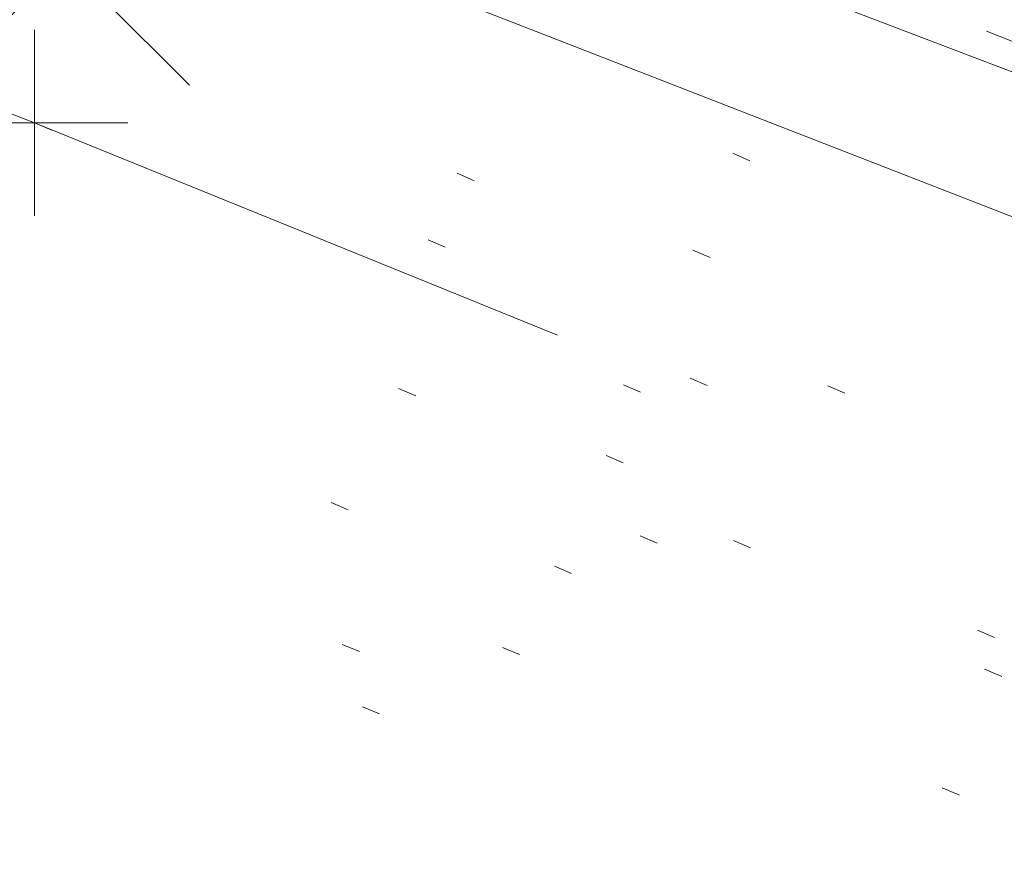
# Model space of a CAD drawing. Extents: x 413123 to 1465301, y 377724 to 504150.
# Tile 7 of 256: x 1463133.42 to 1463138.71, y 433256.58 to 433261.09. Entities that reach past the tile are written whole.
import ezdxf

# ---------------------------------------------------------------- set-up
doc = ezdxf.new("R2010")
doc.units = 0
doc.header["$MEASUREMENT"] = 0
for name, pattern in [('DGN Style 1', [8.732639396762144, 0.01453018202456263, -8.71810921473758]), ('DGN Style 3', [20.34225483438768, 14.53018202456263, -5.812072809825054]), ('DGN Style 5', [10.171127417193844, 4.35905460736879, -5.812072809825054]), ('ohcombex', [0])]:
    doc.linetypes.add(name, pattern=pattern)
for name, color, linetype, lineweight in [('DR_X_Text', 7, 'Continuous', 0), ('DT_X_Contour_Minor', 136, 'DGN Style 3', 0), ('DT_X_Terrain_Ground_Line', 92, 'DGN Style 3', 13), ('PV_X_Curb', 120, 'DGN Style 1', 0), ('PV_X_EOP', 7, 'DGN Style 3', 0), ('PV_X_Walk', 120, 'DGN Style 5', 0), ('SV_X_Random_Point (Construction)', 7, 'Continuous', 0), ('UT_X_Overhead_Combined', 30, 'ohcombex', 0)]:
    doc.layers.add(name, color=color, linetype=linetype, lineweight=lineweight)
doc.layers.add('SV_Observation (Construction)', color=97, linetype='DGN Style 1', lineweight=0, transparency=0.9)
doc.layers.add('SV_X_Shot_Marker (Construction)', color=40, linetype='Continuous', lineweight=0, transparency=0.5)
doc.styles.add('X_Straight-Normal LS 0.50_0', font='calibril.ttf')
doc.dimstyles.new('X_Dec-0  Masked  Straight', dxfattribs={"dimtxt": 0.13999972, "dimasz": 0.13999972, "dimexe": 0.06999986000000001, "dimexo": 0.06999986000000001, "dimgap": 0.06999986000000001, "dimtad": 1, "dimdec": 0, "dimzin": 3, "dimdsep": 46, "dimtxsty": 'X_Straight-Normal LS 0.50_0', "dimcen": 0, "dimclrd": 7, "dimclre": 7, "dimaunit": 1, "dimadec": 4, "dimazin": 2, "dimtfac": 1, "dimtdec": 0, "dimtofl": 0, "dimtmove": 1, "dimatfit": 1, "dimfxl": 1, "dimtolj": 1, "dimtzin": 3, "dimlwd": 0, "dimlwe": 0, "dimarcsym": 0})

# ---------------------------------------------------------------- blocks, each defined once
blk = doc.blocks.new('X_562')
at = {"layer": 'SV_X_Random_Point (Construction)', "color": 7, "linetype": 'Continuous', "lineweight": 0, "transparency": 33554559}
for p, q in [((-0.03333333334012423, -0.03337499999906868), (0.03333333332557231, 0.03337500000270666)), ((-0.03333333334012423, 0.03337500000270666), (0.03333333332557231, -0.03337499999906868))]:
    blk.add_line(p, q, dxfattribs=at)
blk = doc.blocks.new('SVPT_2585')
at = {"layer": 'SV_X_Shot_Marker (Construction)', "transparency": 33554495}
for p, q in [((0, 0.02499999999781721), (0, -0.02500000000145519)), ((-0.02499999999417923, 0), (0.02499999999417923, 0))]:
    blk.add_line(p, q, dxfattribs=at)
blk.add_point((0, 0), dxfattribs=at)
blk = doc.blocks.new('*U5554', base_point=(1463158.719041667, 433438.2508333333, 579.5851666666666))
at = {"layer": 'DT_X_Contour_Minor', "elevation": 570.9999999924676, "flags": 128}
blk.add_lwpolyline([(1463009.796472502, 433261.168875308), (1463011.78215817, 433264.6803894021), (1463012.18799321, 433265.3971872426), (1463012.554490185, 433266.042646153), (1463012.881649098, 433266.6167661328), (1463013.169469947, 433267.1195471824), (1463014.420845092, 433269.2994012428), (1463019.893459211, 433272.9254937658), (1463020.153204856, 433274.935593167), (1463020.202159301, 433275.3127671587), (1463020.237703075, 433275.5828179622), (1463020.259836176, 433275.7457455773), (1463020.268558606, 433275.801550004), (1463020.273937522, 433275.8075308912), (1463020.286973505, 433275.8255635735), (1463020.322047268, 433275.8751759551), (1463020.37915881, 433275.9563680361), (1463020.458308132, 433276.0691398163), (1463020.698756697, 433276.4119708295), (1463020.868266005, 433276.5477448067), (1463021.196457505, 433276.6979434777), (1463021.683331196, 433276.862566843), (1463022.32888708, 433277.0416149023), (1463024.261945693, 433277.5383093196), (1463024.897747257, 433277.7013984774), (1463025.355357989, 433277.8181451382), (1463025.634777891, 433277.8885493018), (1463025.73600696, 433277.9126109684), (1463025.792630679, 433277.9167662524), (1463025.810514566, 433277.9236829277), (1463025.952399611, 433278.0738978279), (1463026.370390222, 433278.5215782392), (1463027.064486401, 433279.2667241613), (1463028.034688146, 433280.3093355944), (1463033.206542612, 433285.8689418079), (1463036.811969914, 433288.1031858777), (1463037.519382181, 433288.5539021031), (1463038.096435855, 433288.9485176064), (1463038.543130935, 433289.2870323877), (1463038.85946742, 433289.5694464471), (1463039.529219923, 433290.2477496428), (1463039.763360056, 433290.4733799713), (1463039.963466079, 433290.6415435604), (1463040.129537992, 433290.7522404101), (1463040.261575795, 433290.8054705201), (1463040.568297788, 433290.8707951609), (1463040.712714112, 433290.8856973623), (1463040.915921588, 433290.8814104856), (1463041.177920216, 433290.8579345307), (1463041.498709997, 433290.8152694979), (1463043.132908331, 433290.5713914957), (1463043.812184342, 433291.1962678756), (1463043.979676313, 433291.3734929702), (1463044.191033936, 433291.6373640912), (1463044.446257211, 433291.9878812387), (1463044.745346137, 433292.4250444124), (1463046.243447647, 433294.6673132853), (1463047.752313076, 433294.8105423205), (1463048.054738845, 433294.8353149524), (1463048.315359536, 433294.848248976), (1463048.534175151, 433294.8493443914), (1463048.71118569, 433294.8386011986), (1463049.127473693, 433294.794167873), (1463049.408280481, 433294.7356881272), (1463049.938484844, 433294.5935738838), (1463050.718086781, 433294.3678251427), (1463051.747086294, 433294.0584419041), (1463057.131011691, 433292.4195062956), (1463057.385113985, 433292.3253271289), (1463057.433293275, 433292.3074966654), (1463057.468930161, 433292.2943677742), (1463057.492024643, 433292.2859404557), (1463057.502576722, 433292.2822147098), (1463057.513992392, 433292.2785481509), (1463057.714762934, 433292.2018868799), (1463058.308512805, 433291.974652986), (1463059.295242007, 433291.5968464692), (1463060.674950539, 433291.0684673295), (1463064.878145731, 433289.4586927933), (1463066.328404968, 433288.9036778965), (1463067.526786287, 433288.4459641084), (1463068.473289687, 433288.0855514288), (1463069.167915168, 433287.8224398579), (1463070.684412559, 433287.2505438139), (1463071.409318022, 433286.9757210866), (1463072.446661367, 433286.5801749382), (1463073.796442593, 433286.0639053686), (1463075.458661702, 433285.4269123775), (1463080.307829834, 433283.5672998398), (1463082.112742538, 433282.8765559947), (1463083.890604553, 433282.1990338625), (1463085.641415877, 433281.5347334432), (1463087.365176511, 433280.8836547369), (1463091.925803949, 433279.1650738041), (1463093.522109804, 433278.5610658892), (1463094.89055679, 433278.0379778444), (1463096.031144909, 433277.5958096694), (1463096.943874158, 433277.2345613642), (1463099.074007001, 433276.3791257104), (1463100.004027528, 433276.0082480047), (1463101.196489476, 433275.5371916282), (1463102.651392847, 433274.9659565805), (1463104.36873764, 433274.294542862), (1463109.298245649, 433272.3705347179), (1463111.0014606, 433271.7017367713), (1463112.413974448, 433271.1383490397), (1463113.535787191, 433270.680371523), (1463114.366898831, 433270.3278042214), (1463116.195595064, 433269.5281717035), (1463116.827831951, 433269.2529667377), (1463117.353020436, 433269.0270762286), (1463117.771160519, 433268.8505001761), (1463118.0822522, 433268.7232385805), (1463118.769098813, 433268.449626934), (1463119.233134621, 433268.2659624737), (1463120.110107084, 433267.9201778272), (1463121.400016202, 433267.4122729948), (1463123.102861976, 433266.7422479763), (1463128.194366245, 433264.7393543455), (1463129.906589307, 433264.0691726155), (1463131.22463029, 433263.5607976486), (1463132.148489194, 433263.2142294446), (1463132.67816602, 433263.0294680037), (1463133.565061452, 433262.7525131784), (1463134.136427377, 433262.5542813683), (1463135.185353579, 433262.1673020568), (1463136.711840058, 433261.5915752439), (1463138.715886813, 433260.8271009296), (1463149.18241232, 433256.819143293)], dxfattribs=at)

msp = doc.modelspace()

# ---------------------------------------------------------------- linework, layer by layer
at = {"layer": 'PV_X_Curb'}
for points, knots in [([(1463034.114341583, 433358.5354235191, 570.967442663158), (1463034.382762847, 433357.8525596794, 570.9829174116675), (1463034.902669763, 433356.6746703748, 570.9791408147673), (1463036.322057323, 433354.5205973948, 570.6849760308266), (1463037.748960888, 433352.2020754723, 570.6878951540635), (1463040.018756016, 433349.1857511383, 570.9427811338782), (1463042.639031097, 433346.7780487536, 570.7955674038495), (1463044.970687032, 433345.5933757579, 570.8824061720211), (1463045.921303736, 433345.2188641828, 570.878208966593), (1463051.106075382, 433343.1762354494, 570.8553169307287), (1463056.290847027, 433341.1336067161, 570.8324248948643), (1463061.475618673, 433339.0909779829, 570.809532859), (1463062.018547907, 433338.9041474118, 570.7725412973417), (1463062.561477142, 433338.7173168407, 570.7355497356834), (1463063.104406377, 433338.5304862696, 570.6985581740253), (1463069.657625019, 433335.9461940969, 570.7210719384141), (1463076.21084366, 433333.3619019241, 570.7435857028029), (1463082.764062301, 433330.7776097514, 570.7660994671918), (1463087.246478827, 433329.0023655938, 570.8028168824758), (1463091.728895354, 433327.2271214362, 570.8395342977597), (1463096.211311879, 433325.4518772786, 570.8762517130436), (1463096.878442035, 433325.1897515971, 570.9638925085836), (1463097.545572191, 433324.9276259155, 571.0515333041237), (1463098.212702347, 433324.6655002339, 571.1391740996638), (1463104.831686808, 433322.094946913, 571.1640382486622), (1463111.45067127, 433319.524393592, 571.1889023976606), (1463118.069655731, 433316.953840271, 571.2137665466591), (1463125.957183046, 433313.9138789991, 571.1851535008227), (1463133.844710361, 433310.8739177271, 571.1565404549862), (1463141.732237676, 433307.8339564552, 571.1279274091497), (1463145.767175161, 433306.241790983, 571.1313455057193), (1463149.802112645, 433304.6496255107, 571.134763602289), (1463153.83705013, 433303.0574600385, 571.1381816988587), (1463154.355066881, 433302.8054079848, 571.0924572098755), (1463154.873083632, 433302.5533559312, 571.0467327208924), (1463155.391100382, 433302.3013038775, 571.0010082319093), (1463159.740180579, 433300.5574304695, 571.007755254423), (1463164.089260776, 433298.8135570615, 571.0145022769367), (1463168.438340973, 433297.0696836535, 571.0212492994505), (1463173.76020955, 433294.9893866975, 571.0517121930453), (1463179.082078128, 433292.9090897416, 571.0821750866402), (1463184.403946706, 433290.8287927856, 571.1126379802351), (1463184.927832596, 433290.6024130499, 571.183469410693), (1463185.451718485, 433290.3760333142, 571.254300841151), (1463185.975604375, 433290.1496535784, 571.3251322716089), (1463193.283059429, 433287.4009373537, 571.3274320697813), (1463200.590514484, 433284.6522211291, 571.3297318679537), (1463207.897969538, 433281.9035049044, 571.3320316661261), (1463214.611583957, 433279.3049910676, 571.3660593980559), (1463221.325198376, 433276.7064772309, 571.4000871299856), (1463228.038812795, 433274.1079633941, 571.4341148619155), (1463234.876881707, 433271.4003319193, 571.5030017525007), (1463241.714950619, 433268.6927004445, 571.5718886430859), (1463248.553019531, 433265.9850689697, 571.6407755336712), (1463252.53367608, 433264.4224603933, 571.6987979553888), (1463256.514332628, 433262.8598518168, 571.7568203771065), (1463260.494989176, 433261.2972432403, 571.8148427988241), (1463261.18962272, 433261.0748617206, 571.7422662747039), (1463261.884256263, 433260.8524802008, 571.6696897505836), (1463262.578889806, 433260.6300986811, 571.5971132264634), (1463267.974277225, 433258.4984942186, 571.5913249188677), (1463273.369664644, 433256.3668897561, 571.5855366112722), (1463278.765052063, 433254.2352852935, 571.5797483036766), (1463284.039124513, 433252.1341649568, 571.626583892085), (1463289.313196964, 433250.0330446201, 571.6734194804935), (1463294.587269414, 433247.9319242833, 571.7202550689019), (1463295.147837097, 433247.7325865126, 571.8045569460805), (1463295.70840478, 433247.533248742, 571.8888588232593), (1463296.268972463, 433247.3339109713, 571.9731607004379), (1463303.262539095, 433244.6091737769, 572.0038664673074), (1463310.256105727, 433241.8844365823, 572.034572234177), (1463317.249672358, 433239.1596993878, 572.0652780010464), (1463324.8255847, 433236.206749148, 572.1003223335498), (1463332.401497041, 433233.2537989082, 572.1353666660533), (1463339.977409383, 433230.3008486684, 572.1704109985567), (1463346.624217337, 433227.6724527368, 572.1699621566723), (1463353.271025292, 433225.044056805, 572.1695133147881), (1463359.917833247, 433222.4156608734, 572.1690644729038), (1463363.666535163, 433220.9685334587, 572.1740861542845), (1463367.415237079, 433219.521406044, 572.1791078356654), (1463371.163938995, 433218.0742786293, 572.1841295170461), (1463371.754596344, 433217.8301906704, 572.1047293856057), (1463372.345253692, 433217.5861027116, 572.0253292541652), (1463372.935911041, 433217.3420147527, 571.9459291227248), (1463380.338603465, 433214.4611246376, 571.9041823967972), (1463387.741295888, 433211.5802345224, 571.8624356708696), (1463395.143988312, 433208.6993444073, 571.8206889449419), (1463403.121855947, 433205.5721027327, 571.8539167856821), (1463411.099723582, 433202.4448610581, 571.8871446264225), (1463419.077591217, 433199.3176193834, 571.9203724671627), (1463419.407565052, 433199.1647159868, 571.9396248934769), (1463419.737538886, 433199.0118125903, 571.9588773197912), (1463420.067512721, 433198.8589091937, 571.9781297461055)], [0, 0, 0, 0, 0.004163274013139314, 0.007301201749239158, 0.0146979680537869, 0.01957460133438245, 0.02877745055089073, 0.03448275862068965, 0.03448275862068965, 0.03448275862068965, 0.06896551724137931, 0.06896551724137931, 0.06896551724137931, 0.1034482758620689, 0.1034482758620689, 0.1034482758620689, 0.1379310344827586, 0.1379310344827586, 0.1379310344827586, 0.1724137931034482, 0.1724137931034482, 0.1724137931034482, 0.2068965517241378, 0.2068965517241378, 0.2068965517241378, 0.2413793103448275, 0.2413793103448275, 0.2413793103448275, 0.2758620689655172, 0.2758620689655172, 0.2758620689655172, 0.3103448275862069, 0.3103448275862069, 0.3103448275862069, 0.3448275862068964, 0.3448275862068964, 0.3448275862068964, 0.3793103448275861, 0.3793103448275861, 0.3793103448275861, 0.4137931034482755, 0.4137931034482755, 0.4137931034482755, 0.4482758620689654, 0.4482758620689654, 0.4482758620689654, 0.4827586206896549, 0.4827586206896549, 0.4827586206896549, 0.5172413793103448, 0.5172413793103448, 0.5172413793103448, 0.5517241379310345, 0.5517241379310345, 0.5517241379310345, 0.5862068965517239, 0.5862068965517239, 0.5862068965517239, 0.6206896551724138, 0.6206896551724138, 0.6206896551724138, 0.6551724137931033, 0.6551724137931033, 0.6551724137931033, 0.6896551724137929, 0.6896551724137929, 0.6896551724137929, 0.7241379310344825, 0.7241379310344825, 0.7241379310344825, 0.7586206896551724, 0.7586206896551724, 0.7586206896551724, 0.7931034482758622, 0.7931034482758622, 0.7931034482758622, 0.8275862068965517, 0.8275862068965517, 0.8275862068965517, 0.8620689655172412, 0.8620689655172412, 0.8620689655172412, 0.8965517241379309, 0.8965517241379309, 0.8965517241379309, 0.9310344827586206, 0.9310344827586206, 0.9310344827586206, 0.9655172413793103, 0.9655172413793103, 0.9655172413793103, 1, 1, 1, 1]), ([(1463694.730807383, 433042.1012902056, 573.2000085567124), (1463688.122071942, 433044.6665198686, 573.2117681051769), (1463681.5133365, 433047.2317495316, 573.2235276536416), (1463674.904601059, 433049.7969791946, 573.2352872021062), (1463669.906627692, 433051.7384291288, 573.2422034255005), (1463664.908654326, 433053.679879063, 573.249119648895), (1463659.910680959, 433055.6213289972, 573.2560358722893), (1463659.31440991, 433055.8530469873, 573.3282538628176), (1463658.718138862, 433056.0847649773, 573.400471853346), (1463658.121867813, 433056.3164829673, 573.4726898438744), (1463656.811811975, 433056.8455353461, 573.4691755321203), (1463655.501756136, 433057.3745877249, 573.4656612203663), (1463654.191700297, 433057.9036401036, 573.4621469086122), (1463647.078403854, 433060.7016199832, 573.4311409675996), (1463639.965107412, 433063.4995998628, 573.4001350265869), (1463632.851810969, 433066.2975797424, 573.3691290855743), (1463626.603526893, 433068.7760307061, 573.3262890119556), (1463620.355242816, 433071.25448167, 573.2834489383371), (1463614.10695874, 433073.7329326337, 573.2406088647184), (1463606.821724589, 433076.5483492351, 573.1778320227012), (1463599.536490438, 433079.3637658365, 573.1150551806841), (1463592.251256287, 433082.1791824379, 573.052278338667), (1463585.048675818, 433085.0513616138, 572.9767093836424), (1463577.846095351, 433087.9235407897, 572.901140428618), (1463570.643514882, 433090.7957199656, 572.8255714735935), (1463568.520856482, 433091.6009161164, 572.8136526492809), (1463566.398198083, 433092.4061122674, 572.8017338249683), (1463564.275539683, 433093.2113084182, 572.7898150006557), (1463563.658286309, 433093.4932407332, 572.723361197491), (1463563.041032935, 433093.7751730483, 572.6569073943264), (1463562.423779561, 433094.0571053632, 572.5904535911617), (1463557.897842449, 433095.8076798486, 572.5495712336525), (1463553.371905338, 433097.5582543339, 572.5086888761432), (1463548.845968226, 433099.3088288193, 572.4678065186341), (1463541.746736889, 433102.0973839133, 572.4116307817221), (1463534.647505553, 433104.8859390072, 572.3554550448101), (1463527.548274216, 433107.6744941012, 572.2992793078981), (1463527.099574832, 433107.8541490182, 572.3819727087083), (1463526.650875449, 433108.0338039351, 572.4646661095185), (1463526.202176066, 433108.2134588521, 572.5473595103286), (1463518.442801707, 433111.2934591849, 572.5872886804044), (1463510.683427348, 433114.3734595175, 572.6272178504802), (1463502.924052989, 433117.4534598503, 572.6671470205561), (1463495.101662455, 433120.5759616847, 572.6180249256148), (1463487.279271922, 433123.6984635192, 572.5689028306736), (1463479.456881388, 433126.8209653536, 572.5197807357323), (1463474.540841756, 433128.7396558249, 572.5305568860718), (1463469.624802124, 433130.6583462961, 572.5413330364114), (1463464.708762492, 433132.5770367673, 572.5521091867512), (1463464.15178183, 433132.7738995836, 572.4839343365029), (1463463.594801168, 433132.9707623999, 572.4157594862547), (1463463.037820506, 433133.1676252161, 572.3475846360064), (1463455.395093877, 433136.1460172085, 572.2965798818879), (1463447.752367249, 433139.1244092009, 572.2455751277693), (1463440.10964062, 433142.1028011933, 572.1945703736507), (1463439.463345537, 433142.3911085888, 572.2249332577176), (1463438.817050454, 433142.6794159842, 572.2552961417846), (1463438.170755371, 433142.9677233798, 572.2856590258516), (1463431.589276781, 433145.5431962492, 572.3185177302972), (1463425.007798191, 433148.1186691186, 572.351376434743), (1463418.4263196, 433150.6941419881, 572.3842351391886), (1463413.565512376, 433152.6091060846, 572.3506952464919), (1463408.704705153, 433154.5240701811, 572.3171553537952), (1463403.843897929, 433156.4390342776, 572.2836154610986), (1463402.295983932, 433157.0721267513, 572.2966227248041), (1463400.748069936, 433157.7052192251, 572.3096299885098), (1463399.20015594, 433158.3383116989, 572.3226372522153), (1463398.571326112, 433158.6030358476, 572.2531442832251), (1463397.942496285, 433158.8677599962, 572.1836513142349), (1463397.313666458, 433159.1324841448, 572.1141583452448), (1463389.499427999, 433162.1494767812, 572.1431257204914), (1463381.68518954, 433165.1664694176, 572.172093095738), (1463373.87095108, 433168.1834620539, 572.2010604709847), (1463373.202610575, 433168.4242856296, 572.2485422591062), (1463372.53427007, 433168.6651092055, 572.2960240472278), (1463371.865929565, 433168.9059327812, 572.3435058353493), (1463366.852918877, 433170.8940812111, 572.309207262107), (1463361.839908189, 433172.882229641, 572.2749086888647), (1463356.826897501, 433174.8703780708, 572.2406101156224), (1463350.263613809, 433177.4130764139, 572.2105829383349), (1463343.700330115, 433179.955774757, 572.1805557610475), (1463337.137046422, 433182.4984731, 572.1505285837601), (1463332.732110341, 433184.1753668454, 572.1399057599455), (1463328.327174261, 433185.8522605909, 572.129282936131), (1463323.922238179, 433187.5291543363, 572.1186601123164), (1463323.550514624, 433187.6736224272, 572.0672464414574), (1463323.17879107, 433187.8180905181, 572.0158327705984), (1463322.807067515, 433187.9625586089, 571.9644190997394), (1463314.242457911, 433191.4677850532, 571.9189611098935), (1463305.677848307, 433194.9730114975, 571.8735031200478), (1463297.113238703, 433198.4782379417, 571.8280451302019), (1463296.447798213, 433198.6498683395, 571.8729159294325), (1463295.782357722, 433198.8214987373, 571.917786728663), (1463295.116917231, 433198.9931291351, 571.9626575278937), (1463288.43623397, 433201.6173953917, 571.9595616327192), (1463281.755550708, 433204.2416616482, 571.9564657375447), (1463275.074867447, 433206.8659279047, 571.9533698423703), (1463270.698621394, 433208.5836220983, 571.955071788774), (1463266.322375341, 433210.3013162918, 571.9567737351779), (1463261.946129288, 433212.0190104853, 571.9584756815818), (1463261.255964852, 433212.2907585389, 571.8814296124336), (1463260.565800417, 433212.5625065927, 571.8043835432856), (1463259.875635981, 433212.8342546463, 571.7273374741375), (1463253.221984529, 433215.4661261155, 571.684237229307), (1463246.568333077, 433218.0979975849, 571.6411369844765), (1463239.914681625, 433220.7298690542, 571.5980367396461), (1463232.697418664, 433223.5591135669, 571.584901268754), (1463225.480155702, 433226.3883580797, 571.5717657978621), (1463218.262892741, 433229.2176025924, 571.5586303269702), (1463212.689928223, 433231.3845503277, 571.501804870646), (1463207.116963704, 433233.5514980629, 571.4449794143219), (1463201.543999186, 433235.7184457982, 571.3881539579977), (1463197.702392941, 433237.2969398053, 571.3824755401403), (1463193.860786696, 433238.8754338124, 571.376797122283), (1463190.01918045, 433240.4539278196, 571.3711187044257), (1463189.420555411, 433240.6641899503, 571.4587546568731), (1463188.821930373, 433240.874452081, 571.5463906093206), (1463188.223305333, 433241.0847142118, 571.6340265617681), (1463185.054584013, 433242.3131517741, 571.6250500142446), (1463181.885862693, 433243.5415893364, 571.6160734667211), (1463178.717141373, 433244.7700268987, 571.6070969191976), (1463171.181422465, 433247.7347391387, 571.5342143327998), (1463163.645703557, 433250.6994513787, 571.4613317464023), (1463156.10998465, 433253.6641636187, 571.3884491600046), (1463148.761307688, 433256.5197229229, 571.322577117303), (1463141.412630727, 433259.3752822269, 571.2567050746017), (1463134.063953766, 433262.2308415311, 571.1908330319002), (1463126.984343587, 433264.9936274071, 571.2120531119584), (1463119.904733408, 433267.756413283, 571.2332731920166), (1463112.82512323, 433270.519199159, 571.2544932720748), (1463106.948373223, 433272.8554993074, 571.272380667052), (1463101.071623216, 433275.1917994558, 571.290268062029), (1463095.19487321, 433277.5280996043, 571.3081554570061), (1463087.382378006, 433280.5556578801, 571.2445784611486), (1463079.569882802, 433283.583216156, 571.1810014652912), (1463071.757387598, 433286.6107744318, 571.1174244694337), (1463067.011834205, 433288.4980060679, 571.0790224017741), (1463062.266280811, 433290.385237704, 571.0406203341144), (1463057.520727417, 433292.27246934, 571.0022182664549), (1463052.596696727, 433294.1302708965, 570.9741905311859), (1463047.672666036, 433295.988072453, 570.946162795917), (1463042.748635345, 433297.8458740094, 570.9181350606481), (1463040.996474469, 433298.028892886, 570.6600759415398), (1463037.884741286, 433298.0614564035, 570.3732611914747), (1463033.533792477, 433297.4811137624, 570.213053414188), (1463028.578927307, 433295.8351240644, 570.8846791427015), (1463025.750437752, 433293.3300609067, 570.5443428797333), (1463024.222435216, 433291.00068514, 570.5092220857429), (1463023.412434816, 433289.7658735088, 570.490604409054), (1463022.602434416, 433288.5310618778, 570.4719867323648), (1463021.792434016, 433287.2962502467, 570.4533690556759), (1463021.001432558, 433285.3732457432, 570.5012869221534), (1463020.2104311, 433283.4502412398, 570.549204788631), (1463019.419429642, 433281.5272367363, 570.5971226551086), (1463018.531487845, 433279.3825151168, 570.6481372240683), (1463017.643546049, 433277.2377934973, 570.6991517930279), (1463016.755604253, 433275.0930718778, 570.7501663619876), (1463014.741467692, 433270.0950215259, 570.9656913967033), (1463012.727331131, 433265.096971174, 571.181216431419), (1463010.71319457, 433260.0989208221, 571.3967414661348)], [0, 0, 0, 0, 0.01923076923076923, 0.01923076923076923, 0.01923076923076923, 0.03846153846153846, 0.03846153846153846, 0.03846153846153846, 0.05769230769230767, 0.05769230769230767, 0.05769230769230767, 0.07692307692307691, 0.07692307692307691, 0.07692307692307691, 0.09615384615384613, 0.09615384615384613, 0.09615384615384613, 0.1153846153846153, 0.1153846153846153, 0.1153846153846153, 0.1346153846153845, 0.1346153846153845, 0.1346153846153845, 0.1538461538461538, 0.1538461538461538, 0.1538461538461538, 0.1730769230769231, 0.1730769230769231, 0.1730769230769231, 0.1923076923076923, 0.1923076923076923, 0.1923076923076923, 0.2115384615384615, 0.2115384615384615, 0.2115384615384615, 0.2307692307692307, 0.2307692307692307, 0.2307692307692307, 0.25, 0.25, 0.25, 0.269230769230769, 0.269230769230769, 0.269230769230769, 0.2884615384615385, 0.2884615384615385, 0.2884615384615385, 0.3076923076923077, 0.3076923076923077, 0.3076923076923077, 0.3269230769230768, 0.3269230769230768, 0.3269230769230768, 0.3461538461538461, 0.3461538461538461, 0.3461538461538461, 0.3653846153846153, 0.3653846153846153, 0.3653846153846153, 0.3846153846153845, 0.3846153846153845, 0.3846153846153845, 0.4038461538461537, 0.4038461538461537, 0.4038461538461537, 0.423076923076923, 0.423076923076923, 0.423076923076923, 0.4423076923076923, 0.4423076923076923, 0.4423076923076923, 0.4615384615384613, 0.4615384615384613, 0.4615384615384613, 0.4807692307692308, 0.4807692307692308, 0.4807692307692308, 0.5, 0.5, 0.5, 0.5192307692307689, 0.5192307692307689, 0.5192307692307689, 0.538461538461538, 0.538461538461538, 0.538461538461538, 0.5576923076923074, 0.5576923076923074, 0.5576923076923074, 0.576923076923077, 0.576923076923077, 0.576923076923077, 0.5961538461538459, 0.5961538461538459, 0.5961538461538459, 0.6153846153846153, 0.6153846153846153, 0.6153846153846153, 0.6346153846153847, 0.6346153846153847, 0.6346153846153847, 0.6538461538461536, 0.6538461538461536, 0.6538461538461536, 0.673076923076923, 0.673076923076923, 0.673076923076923, 0.6923076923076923, 0.6923076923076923, 0.6923076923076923, 0.7115384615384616, 0.7115384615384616, 0.7115384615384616, 0.7307692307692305, 0.7307692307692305, 0.7307692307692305, 0.7499999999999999, 0.7499999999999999, 0.7499999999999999, 0.7692307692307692, 0.7692307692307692, 0.7692307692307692, 0.7884615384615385, 0.7884615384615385, 0.7884615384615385, 0.8076923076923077, 0.8076923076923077, 0.8076923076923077, 0.826923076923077, 0.826923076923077, 0.826923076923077, 0.846153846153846, 0.846153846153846, 0.846153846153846, 0.8653846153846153, 0.8653846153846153, 0.8653846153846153, 0.8846153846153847, 0.8846153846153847, 0.8846153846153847, 0.9038461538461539, 0.9038461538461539, 0.9038461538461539, 0.9087225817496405, 0.9125585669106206, 0.9159702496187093, 0.9230769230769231, 0.9230769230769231, 0.9230769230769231, 0.9423076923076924, 0.9423076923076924, 0.9423076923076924, 0.9615384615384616, 0.9615384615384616, 0.9615384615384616, 0.9807692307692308, 0.9807692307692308, 0.9807692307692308, 1, 1, 1, 1])]:
    msp.add_open_spline(points, degree=3, knots=knots, dxfattribs=at)
at = {"layer": 'PV_X_EOP'}
for points, knots in [([(1463033.539703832, 433358.668730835, 570.9312826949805), (1463033.78085339, 433357.7791180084, 570.9319642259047), (1463034.311810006, 433356.414696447, 570.9129230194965), (1463035.936664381, 433354.210215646, 570.7574772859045), (1463037.392149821, 433351.9520015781, 570.7191112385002), (1463039.598433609, 433348.7987445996, 570.7996873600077), (1463042.441302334, 433346.5539274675, 570.6747714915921), (1463044.712350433, 433345.0075174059, 570.6881225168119), (1463045.691659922, 433344.6760572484, 570.6008205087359), (1463046.330306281, 433344.4598990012, 570.5438874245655), (1463046.96895264, 433344.243740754, 570.486954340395), (1463047.607598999, 433344.0275825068, 570.4300212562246), (1463047.46569072, 433343.5095853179, 570.4737916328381), (1463047.32378244, 433342.9915881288, 570.5175620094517), (1463047.181874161, 433342.4735909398, 570.5613323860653), (1463047.962688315, 433342.1715041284, 570.5523071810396), (1463048.74350247, 433341.8694173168, 570.5432819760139), (1463049.524316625, 433341.5673305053, 570.5342567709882), (1463049.723445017, 433342.0454324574, 570.5031497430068), (1463049.92257341, 433342.5235344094, 570.4720427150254), (1463050.121701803, 433343.0016363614, 570.4409356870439), (1463054.363252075, 433341.3299102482, 570.4898514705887), (1463058.604802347, 433339.658184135, 570.5387672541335), (1463062.84635262, 433337.9864580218, 570.5876830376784), (1463069.380437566, 433335.4247592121, 570.6248076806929), (1463075.914522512, 433332.8630604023, 570.6619323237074), (1463082.448607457, 433330.3013615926, 570.699056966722), (1463087.637972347, 433328.22388055, 570.7205322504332), (1463092.827337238, 433326.1463995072, 570.7420075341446), (1463098.016702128, 433324.0689184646, 570.7634828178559), (1463104.657268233, 433321.5116641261, 570.769767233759), (1463111.297834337, 433318.9544097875, 570.7760516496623), (1463117.938400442, 433316.3971554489, 570.7823360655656), (1463125.924840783, 433313.2674390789, 570.73748834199), (1463133.911281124, 433310.1377227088, 570.6926406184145), (1463141.897721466, 433307.0080063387, 570.647792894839), (1463141.717745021, 433306.5125578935, 570.6799613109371), (1463141.537768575, 433306.0171094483, 570.7121297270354), (1463141.35779213, 433305.5216610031, 570.7442981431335), (1463142.229950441, 433305.2201381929, 570.7485050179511), (1463143.102108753, 433304.9186153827, 570.7527118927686), (1463143.974267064, 433304.6170925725, 570.7569187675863), (1463144.185348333, 433305.0788176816, 570.735481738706), (1463144.396429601, 433305.5405427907, 570.7140447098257), (1463144.607510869, 433306.0022678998, 570.6926076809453), (1463147.58473388, 433304.8543661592, 570.7341019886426), (1463150.56195689, 433303.7064644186, 570.7755962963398), (1463153.539179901, 433302.558562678, 570.817090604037), (1463158.44037952, 433300.5705139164, 570.826934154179), (1463163.341579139, 433298.5824651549, 570.8367777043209), (1463168.242778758, 433296.5944163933, 570.8466212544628), (1463174.091388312, 433294.2251577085, 570.8787504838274), (1463179.939997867, 433291.8558990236, 570.9108797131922), (1463185.788607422, 433289.4866403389, 570.9430089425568), (1463193.090936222, 433286.8080451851, 571.0096381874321), (1463200.393265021, 433284.1294500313, 571.0762674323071), (1463207.695593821, 433281.4508548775, 571.1428966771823), (1463214.34865388, 433278.828976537, 571.1804566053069), (1463221.001713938, 433276.2070981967, 571.2180165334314), (1463227.654773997, 433273.5852198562, 571.2555764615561), (1463234.593717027, 433270.8614597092, 571.311327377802), (1463241.532660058, 433268.1376995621, 571.3670782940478), (1463248.471603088, 433265.413939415, 571.4228292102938), (1463251.006317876, 433264.4249023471, 571.4376305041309), (1463253.541032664, 433263.4358652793, 571.452431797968), (1463256.075747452, 433262.4468282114, 571.4672330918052), (1463255.94008792, 433261.9072334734, 571.4705339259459), (1463255.804428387, 433261.3676387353, 571.4738347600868), (1463255.668768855, 433260.8280439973, 571.4771355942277), (1463256.445551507, 433260.5848901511, 571.4871075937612), (1463257.222334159, 433260.3417363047, 571.4970795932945), (1463257.999116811, 433260.0985824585, 571.507051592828), (1463258.226294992, 433260.5106164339, 571.4958264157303), (1463258.453473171, 433260.9226504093, 571.4846012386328), (1463258.680651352, 433261.3346843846, 571.4733760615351), (1463259.925804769, 433260.8493021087, 571.4829525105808), (1463261.170958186, 433260.3639198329, 571.4925289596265), (1463262.416111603, 433259.878537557, 571.5021054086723), (1463267.791649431, 433257.7869022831, 571.5241727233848), (1463273.167187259, 433255.6952670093, 571.5462400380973), (1463278.542725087, 433253.6036317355, 571.5683073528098), (1463284.352399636, 433251.3217999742, 571.5814787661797), (1463290.162074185, 433249.039968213, 571.5946501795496), (1463295.971748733, 433246.7581364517, 571.6078215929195), (1463302.949122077, 433244.0521724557, 571.6351321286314), (1463309.926495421, 433241.3462084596, 571.6624426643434), (1463316.903868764, 433238.6402444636, 571.6897532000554), (1463324.563747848, 433235.6405621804, 571.7285381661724), (1463332.223626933, 433232.6408798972, 571.7673231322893), (1463339.883506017, 433229.641197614, 571.8061080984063), (1463346.449952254, 433227.0690864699, 571.8205958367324), (1463353.01639849, 433224.4969753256, 571.8350835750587), (1463359.582844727, 433221.9248641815, 571.8495713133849), (1463363.961849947, 433220.2403229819, 571.8408310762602), (1463368.340855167, 433218.5557817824, 571.8320908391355), (1463372.719860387, 433216.8712405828, 571.8233506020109), (1463380.126525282, 433213.9587859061, 571.7905530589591), (1463387.533190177, 433211.0463312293, 571.7577555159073), (1463394.939855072, 433208.1338765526, 571.7249579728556), (1463402.425974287, 433205.1637758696, 571.7534560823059), (1463409.912093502, 433202.1936751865, 571.7819541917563), (1463417.398212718, 433199.2235745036, 571.8104523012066), (1463417.229394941, 433198.7682275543, 571.8194733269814), (1463417.060577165, 433198.3128806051, 571.8284943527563), (1463416.891759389, 433197.8575336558, 571.8375153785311), (1463417.692446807, 433197.4966240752, 571.8487103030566), (1463418.493134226, 433197.1357144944, 571.859905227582), (1463419.293821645, 433196.7748049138, 571.8711001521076), (1463419.475032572, 433197.247288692, 571.8477905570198), (1463419.6562435, 433197.7197724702, 571.8244809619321), (1463419.837454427, 433198.1922562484, 571.8011713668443), (1463419.83781155, 433198.2226624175, 571.7953862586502), (1463419.838168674, 433198.2530685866, 571.789601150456), (1463419.838525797, 433198.2834747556, 571.7838160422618)], [0, 0, 0, 0, 0.003968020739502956, 0.006425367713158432, 0.01199892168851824, 0.01581541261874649, 0.02326256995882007, 0.02777777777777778, 0.02777777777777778, 0.02777777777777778, 0.05555555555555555, 0.05555555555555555, 0.05555555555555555, 0.08333333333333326, 0.08333333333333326, 0.08333333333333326, 0.1111111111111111, 0.1111111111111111, 0.1111111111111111, 0.1388888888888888, 0.1388888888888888, 0.1388888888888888, 0.1666666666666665, 0.1666666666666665, 0.1666666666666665, 0.1944444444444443, 0.1944444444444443, 0.1944444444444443, 0.2222222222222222, 0.2222222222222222, 0.2222222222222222, 0.25, 0.25, 0.25, 0.2777777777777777, 0.2777777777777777, 0.2777777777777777, 0.3055555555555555, 0.3055555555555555, 0.3055555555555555, 0.333333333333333, 0.333333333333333, 0.333333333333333, 0.3611111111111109, 0.3611111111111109, 0.3611111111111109, 0.3888888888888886, 0.3888888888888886, 0.3888888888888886, 0.4166666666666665, 0.4166666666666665, 0.4166666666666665, 0.4444444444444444, 0.4444444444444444, 0.4444444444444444, 0.472222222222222, 0.472222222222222, 0.472222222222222, 0.5, 0.5, 0.5, 0.5277777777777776, 0.5277777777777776, 0.5277777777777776, 0.5555555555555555, 0.5555555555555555, 0.5555555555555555, 0.5833333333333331, 0.5833333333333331, 0.5833333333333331, 0.6111111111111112, 0.6111111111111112, 0.6111111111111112, 0.638888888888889, 0.638888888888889, 0.638888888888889, 0.6666666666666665, 0.6666666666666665, 0.6666666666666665, 0.6944444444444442, 0.6944444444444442, 0.6944444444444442, 0.722222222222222, 0.722222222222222, 0.722222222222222, 0.7499999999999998, 0.7499999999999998, 0.7499999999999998, 0.7777777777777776, 0.7777777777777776, 0.7777777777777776, 0.8055555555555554, 0.8055555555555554, 0.8055555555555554, 0.8333333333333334, 0.8333333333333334, 0.8333333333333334, 0.861111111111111, 0.861111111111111, 0.861111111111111, 0.8888888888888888, 0.8888888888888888, 0.8888888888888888, 0.9166666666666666, 0.9166666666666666, 0.9166666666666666, 0.9444444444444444, 0.9444444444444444, 0.9444444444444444, 0.9722222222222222, 0.9722222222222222, 0.9722222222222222, 1, 1, 1, 1]), ([(1463695.37345491, 433042.3269481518, 573.2056029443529), (1463695.118355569, 433042.4173281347, 573.1929567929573), (1463694.863256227, 433042.5077081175, 573.1803106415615), (1463694.608156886, 433042.5980881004, 573.1676644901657), (1463688.127196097, 433045.133574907, 573.1638691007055), (1463681.646235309, 433047.6690617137, 573.1600737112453), (1463675.165274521, 433050.2045485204, 573.1562783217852), (1463668.255959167, 433052.9440202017, 573.1540820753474), (1463661.346643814, 433055.6834918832, 573.1518858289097), (1463654.437328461, 433058.4229635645, 573.149689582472), (1463647.338400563, 433061.2071824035, 573.1301154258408), (1463640.239472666, 433063.9914012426, 573.1105412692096), (1463633.140544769, 433066.7756200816, 573.0909671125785), (1463626.823799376, 433069.2202639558, 573.0453158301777), (1463620.507053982, 433071.6649078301, 572.999664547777), (1463614.190308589, 433074.1095517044, 572.9540132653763), (1463606.930945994, 433076.9629614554, 572.8967218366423), (1463599.671583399, 433079.8163712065, 572.8394304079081), (1463592.412220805, 433082.6697809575, 572.7821389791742), (1463585.208613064, 433085.5359198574, 572.7224006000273), (1463578.005005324, 433088.4020587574, 572.6626622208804), (1463570.801397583, 433091.2681976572, 572.6029238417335), (1463563.539543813, 433094.1288766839, 572.5195568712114), (1463556.277690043, 433096.9895557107, 572.4361899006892), (1463549.015836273, 433099.8502347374, 572.3528229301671), (1463541.464235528, 433102.896740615, 572.3143753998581), (1463533.912634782, 433105.9432464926, 572.2759278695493), (1463526.361034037, 433108.9897523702, 572.2374803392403), (1463524.510466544, 433109.6486739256, 572.222419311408), (1463522.659899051, 433110.307595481, 572.2073582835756), (1463520.809331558, 433110.9665170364, 572.1922972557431), (1463520.996148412, 433111.478044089, 572.2051758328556), (1463521.182965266, 433111.9895711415, 572.2180544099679), (1463521.36978212, 433112.5010981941, 572.2309329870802), (1463520.520611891, 433112.8412018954, 572.2365752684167), (1463519.671441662, 433113.1813055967, 572.2422175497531), (1463518.822271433, 433113.5214092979, 572.2478598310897), (1463518.644435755, 433113.0349413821, 572.2388127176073), (1463518.466600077, 433112.5484734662, 572.229765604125), (1463518.288764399, 433112.0620055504, 572.2207184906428), (1463514.835464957, 433113.4033588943, 572.2367800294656), (1463511.382165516, 433114.7447122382, 572.2528415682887), (1463507.928866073, 433116.0860655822, 572.2689031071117), (1463493.594865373, 433121.7420238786, 572.2482959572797), (1463479.260864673, 433127.3979821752, 572.2276888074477), (1463464.926863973, 433133.0539404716, 572.2070816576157), (1463449.455525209, 433139.0728186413, 572.1640707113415), (1463433.984186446, 433145.0916968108, 572.1210597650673), (1463418.512847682, 433151.1105749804, 572.0780488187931), (1463413.328996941, 433153.1553309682, 572.0135393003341), (1463408.145146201, 433155.200086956, 571.9490297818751), (1463402.961295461, 433157.2448429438, 571.8845202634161), (1463403.132465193, 433157.7716799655, 571.9190447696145), (1463403.303634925, 433158.2985169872, 571.953569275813), (1463403.474804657, 433158.825354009, 571.9880937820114), (1463402.600267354, 433159.1613721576, 571.9863420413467), (1463401.725730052, 433159.4973903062, 571.984590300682), (1463400.851192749, 433159.8334084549, 571.9828385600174), (1463400.653049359, 433159.3552482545, 571.9439093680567), (1463400.454905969, 433158.8770880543, 571.9049801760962), (1463400.256762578, 433158.3989278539, 571.8660509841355), (1463399.322085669, 433158.774478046, 571.9116587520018), (1463398.387408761, 433159.150028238, 571.9572665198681), (1463397.452731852, 433159.5255784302, 572.0028742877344), (1463389.04126259, 433162.8168634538, 571.9920574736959), (1463380.629793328, 433166.1081484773, 571.9812406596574), (1463372.218324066, 433169.3994335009, 571.9704238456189), (1463367.156032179, 433171.3851717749, 571.9528553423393), (1463362.093740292, 433173.370910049, 571.9352868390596), (1463357.031448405, 433175.3566483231, 571.91771833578), (1463350.485608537, 433177.9162151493, 571.9032139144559), (1463343.93976867, 433180.4757819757, 571.8887094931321), (1463337.393928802, 433183.0353488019, 571.8742050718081), (1463332.955818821, 433184.7683232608, 571.8612483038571), (1463328.517708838, 433186.5012977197, 571.8482915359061), (1463324.079598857, 433188.2342721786, 571.835334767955), (1463307.834725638, 433194.592922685, 571.7755947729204), (1463291.58985242, 433200.9515731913, 571.7158547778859), (1463275.344979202, 433207.3102236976, 571.6561147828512), (1463270.255842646, 433209.3105723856, 571.6395679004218), (1463265.16670609, 433211.3109210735, 571.6230210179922), (1463260.077569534, 433213.3112697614, 571.6064741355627), (1463253.452444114, 433215.9179517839, 571.5595870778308), (1463246.827318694, 433218.5246338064, 571.5127000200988), (1463240.202193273, 433221.1313158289, 571.4658129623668), (1463232.962477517, 433223.9732301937, 571.4532933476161), (1463225.722761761, 433226.8151445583, 571.4407737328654), (1463218.483046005, 433229.6570589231, 571.4282541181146), (1463212.90690448, 433231.8646312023, 571.4088467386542), (1463207.330762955, 433234.0722034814, 571.3894393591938), (1463201.754621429, 433236.2797757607, 571.3700319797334), (1463194.142429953, 433239.2572758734, 571.3409586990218), (1463186.530238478, 433242.2347759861, 571.3118854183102), (1463178.918047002, 433245.2122760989, 571.2828121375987), (1463169.428496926, 433248.9128530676, 571.1919051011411), (1463159.93894685, 433252.6134300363, 571.1009980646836), (1463150.449396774, 433256.314007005, 571.0100910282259), (1463145.077359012, 433258.4557943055, 570.9673048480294), (1463139.70532125, 433260.5975816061, 570.9245186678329), (1463134.333283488, 433262.7393689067, 570.8817324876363), (1463132.297653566, 433263.5246301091, 570.8037126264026), (1463130.262023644, 433264.3098913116, 570.7256927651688), (1463128.226393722, 433265.0951525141, 570.6476729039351), (1463128.413443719, 433265.4813551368, 570.6980714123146), (1463128.600493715, 433265.8675577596, 570.748469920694), (1463128.787543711, 433266.2537603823, 570.7988684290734), (1463127.919822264, 433266.676285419, 570.7925938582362), (1463127.052100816, 433267.0988104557, 570.786319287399), (1463126.184379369, 433267.5213354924, 570.7800447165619), (1463126.004706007, 433267.0870623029, 570.7088488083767), (1463125.825032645, 433266.6527891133, 570.6376529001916), (1463125.645359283, 433266.2185159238, 570.5664569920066), (1463121.458270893, 433267.8591123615, 570.6667666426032), (1463117.271182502, 433269.4997087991, 570.7670762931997), (1463113.084094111, 433271.1403052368, 570.8673859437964), (1463107.189564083, 433273.4271367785, 570.8747985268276), (1463101.295034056, 433275.7139683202, 570.8822111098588), (1463095.400504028, 433278.0007998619, 570.88962369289), (1463087.576983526, 433281.0591137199, 570.8606773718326), (1463079.753463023, 433284.117427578, 570.8317310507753), (1463071.92994252, 433287.175741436, 570.8027847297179), (1463067.216062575, 433289.0371870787, 570.7609532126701), (1463062.502182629, 433290.8986327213, 570.7191216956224), (1463057.788302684, 433292.7600783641, 570.6772901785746), (1463055.438489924, 433293.6549933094, 570.597871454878), (1463053.088677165, 433294.5499082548, 570.5184527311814), (1463050.738864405, 433295.4448232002, 570.4390340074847), (1463050.919405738, 433295.974786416, 570.493206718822), (1463051.099947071, 433296.5047496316, 570.547379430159), (1463051.280488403, 433297.0347128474, 570.6015521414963), (1463050.479713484, 433297.3478403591, 570.5996470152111), (1463049.678938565, 433297.660967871, 570.5977418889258), (1463048.878163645, 433297.9740953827, 570.5958367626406), (1463048.616684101, 433297.4827268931, 570.554312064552), (1463048.355204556, 433296.9913584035, 570.5127873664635), (1463048.093725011, 433296.499989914, 570.471262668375), (1463046.16244202, 433297.1796919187, 570.4532430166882), (1463044.231159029, 433297.8593939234, 570.4352233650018), (1463042.299876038, 433298.5390959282, 570.4172037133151), (1463040.683227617, 433298.6270722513, 570.3881765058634), (1463037.665619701, 433298.5647521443, 570.3323767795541), (1463033.387011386, 433297.9238663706, 570.2772123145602), (1463028.240821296, 433296.3164198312, 570.1397972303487), (1463025.314393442, 433293.7317706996, 570.0019896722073), (1463023.773730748, 433291.3674614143, 569.9858104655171), (1463022.862373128, 433289.9688870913, 569.9762398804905), (1463021.951015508, 433288.5703127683, 569.966669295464), (1463021.039657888, 433287.1717384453, 569.9570987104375)], [0, 0, 0, 0, 0.02083333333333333, 0.02083333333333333, 0.02083333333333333, 0.04166666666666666, 0.04166666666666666, 0.04166666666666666, 0.06249999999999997, 0.06249999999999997, 0.06249999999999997, 0.08333333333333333, 0.08333333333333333, 0.08333333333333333, 0.1041666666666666, 0.1041666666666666, 0.1041666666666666, 0.1249999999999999, 0.1249999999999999, 0.1249999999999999, 0.1458333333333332, 0.1458333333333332, 0.1458333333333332, 0.1666666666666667, 0.1666666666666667, 0.1666666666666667, 0.1875, 0.1875, 0.1875, 0.2083333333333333, 0.2083333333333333, 0.2083333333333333, 0.2291666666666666, 0.2291666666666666, 0.2291666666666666, 0.2499999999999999, 0.2499999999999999, 0.2499999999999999, 0.2708333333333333, 0.2708333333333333, 0.2708333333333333, 0.2916666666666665, 0.2916666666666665, 0.2916666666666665, 0.3125, 0.3125, 0.3125, 0.3333333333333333, 0.3333333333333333, 0.3333333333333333, 0.3541666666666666, 0.3541666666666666, 0.3541666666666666, 0.375, 0.375, 0.375, 0.3958333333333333, 0.3958333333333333, 0.3958333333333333, 0.4166666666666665, 0.4166666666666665, 0.4166666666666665, 0.4374999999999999, 0.4374999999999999, 0.4374999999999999, 0.4583333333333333, 0.4583333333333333, 0.4583333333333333, 0.4791666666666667, 0.4791666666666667, 0.4791666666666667, 0.4999999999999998, 0.4999999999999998, 0.4999999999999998, 0.5208333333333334, 0.5208333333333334, 0.5208333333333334, 0.5416666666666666, 0.5416666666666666, 0.5416666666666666, 0.5624999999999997, 0.5624999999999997, 0.5624999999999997, 0.5833333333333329, 0.5833333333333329, 0.5833333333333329, 0.6041666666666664, 0.6041666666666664, 0.6041666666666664, 0.625, 0.625, 0.625, 0.6458333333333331, 0.6458333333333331, 0.6458333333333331, 0.6666666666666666, 0.6666666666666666, 0.6666666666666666, 0.6875, 0.6875, 0.6875, 0.7083333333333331, 0.7083333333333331, 0.7083333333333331, 0.7291666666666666, 0.7291666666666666, 0.7291666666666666, 0.75, 0.75, 0.75, 0.7708333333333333, 0.7708333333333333, 0.7708333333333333, 0.7916666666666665, 0.7916666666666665, 0.7916666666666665, 0.8125, 0.8125, 0.8125, 0.8333333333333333, 0.8333333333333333, 0.8333333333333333, 0.8541666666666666, 0.8541666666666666, 0.8541666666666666, 0.875, 0.875, 0.875, 0.8958333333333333, 0.8958333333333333, 0.8958333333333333, 0.9166666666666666, 0.9166666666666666, 0.9166666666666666, 0.9375, 0.9375, 0.9375, 0.9583333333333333, 0.9583333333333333, 0.9583333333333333, 0.9631710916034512, 0.9674286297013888, 0.9713421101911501, 0.9791666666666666, 0.9791666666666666, 0.9791666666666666, 1, 1, 1, 1])]:
    msp.add_open_spline(points, degree=3, knots=knots, dxfattribs=at)
at = {"layer": 'PV_X_Walk'}
msp.add_polyline3d([(1463188.383904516, 433241.0283050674, 571.6407297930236), (1463188.749524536, 433238.8130315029, 571.6222810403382), (1463176.671695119, 433243.5359976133, 571.5625247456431), (1463155.154374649, 433251.7455271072, 571.4665213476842), (1463133.500041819, 433260.5405028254, 571.3155670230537), (1463112.422341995, 433268.7092345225, 571.2242132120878), (1463094.480765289, 433275.6675735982, 571.2272747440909), (1463070.961941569, 433285.0180284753, 571.1826832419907), (1463056.76361614, 433290.4693509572, 571.1211912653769), (1463041.95129066, 433296.3800532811, 570.9505547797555), (1463042.748635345, 433297.8458740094, 570.9181350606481)], dxfattribs=at)
at = {"layer": 'SV_Observation (Construction)', "transparency": 33554434}
for p in [(1463042.299876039, 433298.5390959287, 570.4172037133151), (1463042.299876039, 433298.5390959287, 570.4172037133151), (1463037.480514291, 433298.4516380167, 570.3336919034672), (1463048.878163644, 433297.9740953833, 570.5958367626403), (1463037.508476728, 433297.924496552, 570.3927955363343), (1463042.748635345, 433297.8458740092, 570.9181350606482), (1463042.748635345, 433297.8458740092, 570.9181350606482), (1463042.748635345, 433297.8458740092, 570.9181350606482), (1463033.289769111, 433297.7932726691, 570.2661026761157), (1463033.409309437, 433297.3251780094, 570.3292695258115), (1463051.280488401, 433297.0347128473, 570.6015521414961), (1463048.093725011, 433296.4999899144, 570.4712626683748), (1463041.95129066, 433296.3800532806, 570.9505547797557), (1463049.425908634, 433296.0696967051, 570.370337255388), (1463050.738864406, 433295.4448231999, 570.4390340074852), (1463038.366291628, 433295.2225194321, 570.8028069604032), (1463057.788302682, 433292.7600783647, 570.6772901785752), (1463057.520727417, 433292.2724693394, 571.0022182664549), (1463057.117082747, 433291.221042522, 571.0939327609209), (1463056.763616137, 433290.469350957, 571.121191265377), (1463071.929942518, 433287.1757414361, 570.8027847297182), (1463071.757387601, 433286.6107744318, 571.1174244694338), (1463071.345342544, 433285.6994469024, 571.1644538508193), (1463070.961941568, 433285.0180284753, 571.1826832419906), (1463095.400504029, 433278.0007998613, 570.8896236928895), (1463095.194873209, 433277.528099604, 571.3081554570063), (1463094.933809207, 433276.4927278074, 571.2335231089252), (1463094.480765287, 433275.6675735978, 571.2272747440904), (1463113.084094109, 433271.1403052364, 570.867385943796), (1463112.825123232, 433270.5191991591, 571.254493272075), (1463112.759377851, 433269.7173033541, 571.1807935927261), (1463112.422341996, 433268.7092345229, 571.2242132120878), (1463125.645359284, 433266.2185159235, 570.5664569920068), (1463126.816028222, 433265.6200102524, 570.5838194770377), (1463128.226393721, 433265.0951525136, 570.6476729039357), (1463134.333283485, 433262.7393689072, 570.8817324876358), (1463134.063953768, 433262.2308415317, 571.1908330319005), (1463133.664618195, 433261.409674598, 571.2347395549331), (1463133.500041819, 433260.540502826, 571.3155670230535)]:
    msp.add_line(p, (1463260.25624, 433205.5898700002, 572.09), dxfattribs=at)
at = {"layer": 'UT_X_Overhead_Combined'}
msp.add_polyline3d([(1462139.241260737, 433647.8769086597, 571.9766304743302), (1462204.108497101, 433622.5683865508, 571.3596886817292), (1462321.925540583, 433576.4959255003, 570.5507181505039), (1462538.647426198, 433492.5826531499, 570.503142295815), (1462692.257461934, 433434.33344082, 570.6587691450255), (1462874.881292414, 433363.3601294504, 571.973471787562), (1462981.345770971, 433321.3626986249, 570.8598579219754), (1463171.856751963, 433247.1371010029, 571.5480279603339)], dxfattribs=at)

# ---------------------------------------------------------------- block references
at = {"layer": 'DT_X_Terrain_Ground_Line'}
msp.add_blockref('*U5554', (1463158.719041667, 433438.2508333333, 579.5851666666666), dxfattribs=at)
at = {"layer": 'SV_X_Random_Point (Construction)', "color": 7, "linetype": 'Continuous', "lineweight": 0, "transparency": 33554559, "xscale": 20, "yscale": 20, "zscale": 20}
msp.add_blockref('X_562', (1463133.664618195, 433261.4096745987, 571.234739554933), dxfattribs=at)
at = {"layer": 'SV_X_Shot_Marker (Construction)', "transparency": 33554495, "xscale": 20, "yscale": 20, "zscale": 20}
msp.add_blockref('SVPT_2585', (1463133.500041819, 433260.5405028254, 571.3155670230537), dxfattribs=at)

# ---------------------------------------------------------------- leaders
at = {"layer": 'DR_X_Text', "color": 7, "linetype": 'Continuous', "lineweight": 0, "annotation_type": 0, "has_hookline": 1, "hookline_direction": 0, "text_width": 25.91933280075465}
msp.add_leader([(1463128.583180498, 433262.5692678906), (1463136.320117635, 433229.9184201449), (1463136.460117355, 433229.9184201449)], dimstyle='X_Dec-0  Masked  Straight', override={"dimscale": 0, "dimtxt": 0.13999972, "dimasz": 0.13999972, "dimtad": 0}, dxfattribs=at)

doc.saveas('drawing.dxf')
